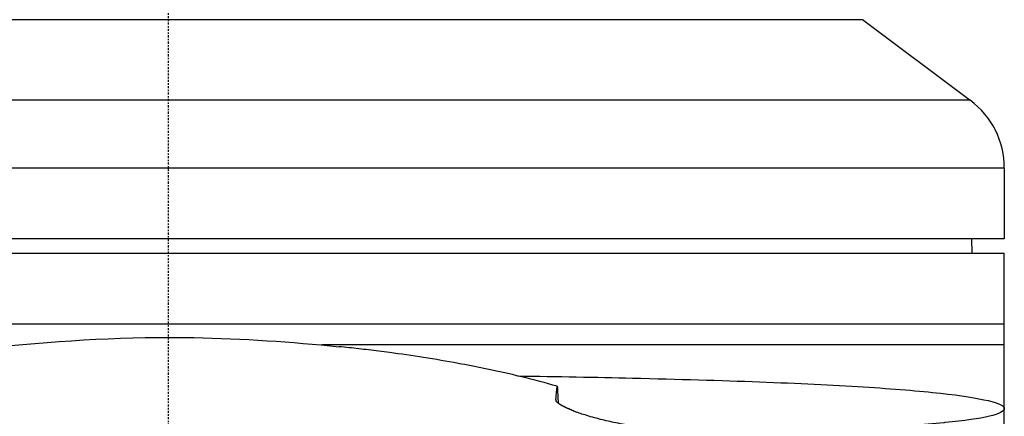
# Model space of a CAD drawing. Header units: millimetres. Extents: x 0 to 4378, y 0 to 2376.
# Tile 246 of 256: x 2204 to 2274, y 834 to 862. Entities that reach past the tile are written whole.
import ezdxf

# ---------------------------------------------------------------- set-up
doc = ezdxf.new("R2010")
doc.units = ezdxf.units.MM
doc.header["$LTSCALE"] = 0.2
doc.linetypes.add('CENTER2', pattern=[1.125, 0.75, -0.125, 0.125, -0.125])
doc.layers.add('02_Center Line', color=1, linetype='CENTER2')

# ---------------------------------------------------------------- blocks, each defined once
blk = doc.blocks.new('A$C547ff27e')
for p, q in [((-49, 259.9), (49, 259.9)), ((49, 259.9), (56.6, 254.2)), ((56.6, 254.2), (-56.6, 254.2)), ((59, 249.4), (-59, 249.4)), ((59, 249.4), (59, 244.4)), ((59, 244.4), (-59, 244.4)), ((56.695, 244.4), (56.713, 243.4)), ((-59, 243.4), (59, 243.4)), ((59, 183.068), (59, 243.4)), ((-59, 238.4), (59, 238.4)), ((59, 236.9), (10.815, 236.9)), ((27.343, 233.027), (27.343, 233.004))]:
    blk.add_line(p, q)
blk.add_arc((53, 249.4), 6, 0, 53.1301)
for points, knots in [([(-11.97, 236.781), (-7.484, 237.235), (-2.799, 237.504), (5.231, 237.358), (8.701, 237.119), (12.044, 236.781)], [0, 0, 0, 0, 1.380802, 1.380802, 2.409742, 2.409742, 2.409742, 2.409742]), ([(27.445, 233.981), (26.632, 234.214), (25.79, 234.436), (24.061, 234.857), (23.174, 235.056), (21.667, 235.367), (21.06, 235.486), (19.646, 235.746), (18.832, 235.885), (17.212, 236.14), (16.405, 236.257), (15.102, 236.431), (14.607, 236.493), (13.656, 236.607), (13.199, 236.659), (12.509, 236.733), (12.277, 236.757), (12.044, 236.781)], [0.000001, 0.000001, 0.000001, 0.000001, 0.329785, 0.329785, 0.655784, 0.655784, 0.869551, 0.869551, 1.1471, 1.1471, 1.413768, 1.413768, 1.572185, 1.572185, 1.716378, 1.716378, 1.789039, 1.789039, 1.789039, 1.789039]), ([(24.645, 234.714), (27.466, 234.672), (30.168, 234.621), (32.752, 234.561), (35.958, 234.487), (38.994, 234.397), (41.714, 234.294), (44.435, 234.191), (46.877, 234.074), (49.033, 233.939), (51.189, 233.804), (53.022, 233.655), (54.493, 233.493), (55.965, 233.331), (57.091, 233.152), (57.852, 232.965), (58.612, 232.779), (59, 232.586), (59, 232.4)], [0.6371219, 0.6371219, 0.6371219, 0.6371219, 0.6874857, 0.6874857, 0.6874857, 0.7499833, 0.7499833, 0.7499833, 0.8124833, 0.8124833, 0.8124833, 0.8749861, 0.8749861, 0.8749861, 0.9375, 0.9375, 0.9375, 1, 1, 1, 1]), ([(27.343, 233.027), (27.359, 233.245), (27.377, 233.434), (27.411, 233.748), (27.428, 233.876), (27.445, 233.981)], [0.000001, 0.000001, 0.000001, 0.000001, 0.476483, 0.476483, 0.9337115, 0.9337115, 0.9337115, 0.9337115]), ([(27.445, 233.981), (27.456, 233.78), (27.466, 233.578), (27.487, 233.18), (27.496, 232.984), (27.506, 232.787)], [0.000001, 0.000001, 0.000001, 0.000001, 0.2015129, 0.2015129, 0.3930326, 0.3930326, 0.3930326, 0.3930326]), ([(34.418, 231.144), (34.257, 231.114), (34.029, 231.103), (33.469, 231.123), (33.141, 231.151), (32.407, 231.246), (32.008, 231.311), (31.225, 231.467), (30.857, 231.549), (30.112, 231.738), (29.746, 231.842), (29.109, 232.044), (28.841, 232.138), (28.381, 232.316), (28.19, 232.399), (27.845, 232.566), (27.701, 232.648), (27.508, 232.782), (27.445, 232.836), (27.359, 232.939), (27.34, 232.986), (27.343, 233.027)], [-1.150602, -1.150602, -1.150602, -1.150602, -0.989, -0.989, -0.83662, -0.83662, -0.693755, -0.693755, -0.577855, -0.577855, -0.462354, -0.462354, -0.364163, -0.364163, -0.273382, -0.273382, -0.170776, -0.170776, -0.089061, -0.089061, -0.000001, -0.000001, -0.000001, -0.000001]), ([(27.72, 232.642), (27.783, 232.614), (27.847, 232.586), (27.951, 232.539), (27.991, 232.521), (28.081, 232.481), (28.137, 232.456), (28.266, 232.398), (28.339, 232.365), (28.507, 232.289), (28.609, 232.243), (28.727, 232.188), (28.759, 232.174), (28.79, 232.16)], [0.0206486, 0.0206486, 0.0206486, 0.0206486, 0.0429228, 0.0429228, 0.057239, 0.057239, 0.0747684, 0.0747684, 0.0970836, 0.0970836, 0.1275598, 0.1275598, 0.1383662, 0.1383662, 0.1383662, 0.1383662]), ([(59, 232.4), (59, 232.02), (57.578, 231.671), (54.808, 231.41), (54.779, 231.407), (54.751, 231.405), (54.722, 231.402), (53.345, 231.274), (51.624, 231.168), (49.586, 231.08), (49.531, 231.078), (49.475, 231.076), (49.42, 231.073), (47.367, 230.987), (45.03, 230.922), (42.414, 230.87), (42.342, 230.868), (42.268, 230.867), (42.195, 230.865), (40.332, 230.829), (38.309, 230.799), (36.18, 230.775)], [0, 0, 0, 0, 0.1237216, 0.1237216, 0.1237216, 0.125, 0.125, 0.125, 0.1858558, 0.1858558, 0.1858558, 0.1875, 0.1875, 0.1875, 0.2483067, 0.2483067, 0.2483067, 0.25, 0.25, 0.25, 0.2930403, 0.2930403, 0.2930403, 0.2930403])]:
    blk.add_open_spline(points, degree=3, knots=knots)
at = {"layer": '02_Center Line'}
blk.add_line((0, -10), (0, 1148.476), dxfattribs=at)

msp = doc.modelspace()

# ---------------------------------------------------------------- block references
msp.add_blockref('A$C547ff27e', (2214.674, 602.257))

doc.saveas('drawing.dxf')
